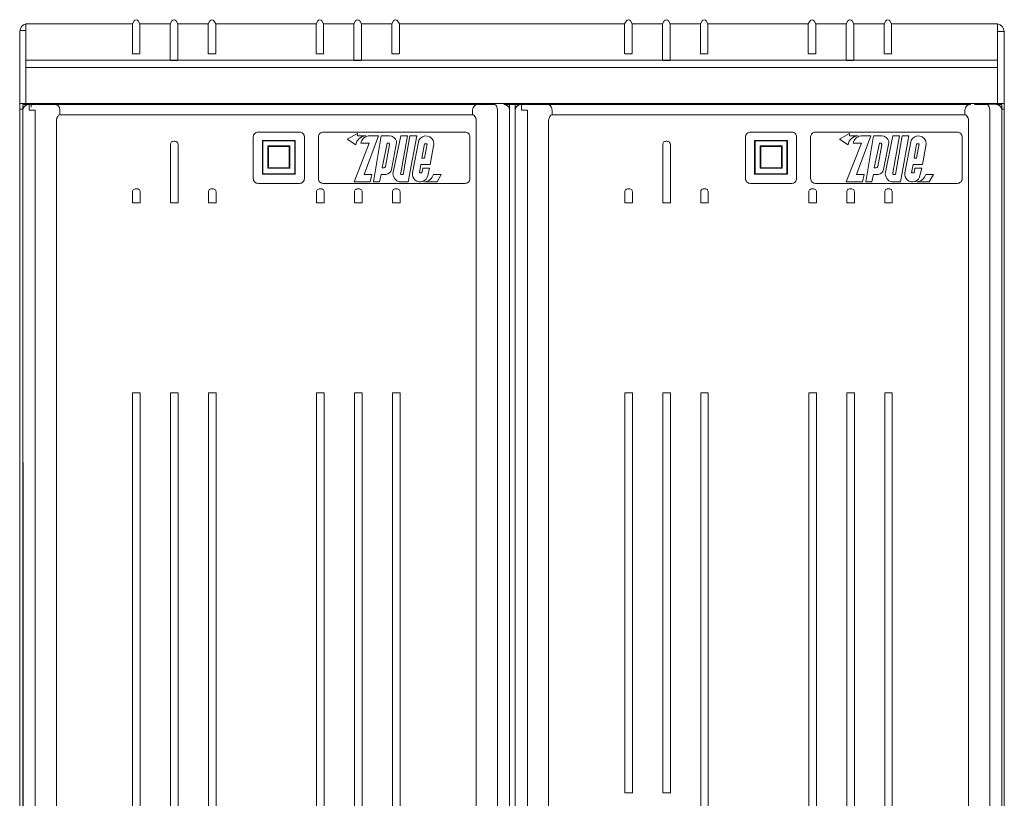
# Model space of a CAD drawing. Header units: millimetres. Extents: x -4580 to -1163, y 355 to 3010.
# Tile 29 of 30: x -3226 to -2836, y 2446 to 2755. Entities that reach past the tile are written whole.
import ezdxf

# ---------------------------------------------------------------- set-up
doc = ezdxf.new("R2010")
doc.units = ezdxf.units.MM
doc.layers.add('kontur', color=7, linetype='Continuous')

# ---------------------------------------------------------------- blocks, each defined once
blk = doc.blocks.new('A$C6D8642E6')
at = {"color": 7, "lineweight": 0}
for p, q in [((0.58, 1742.41), (3.64, 1742.41)), ((3.64, 1745.92), (3.64, 1703.98)), ((3.64, 1739.09), (3.64, 1742.63)), ((3.64, 1742.63), (3.64, 1740.29)), ((3.64, 1740.29), (3.64, 1742.46)), ((516.93, 1745.92), (516.93, 1703.98)), ((516.93, 1739.09), (516.93, 1742.63)), ((516.93, 1742.63), (516.93, 1740.29)), ((516.93, 1740.29), (516.93, 1742.46)), ((3.64, 1703.98), (3.64, 1739.09)), ((520.43, 1741.98), (516.93, 1741.98)), ((516.93, 1726.78), (3.64, 1726.78)), ((516.93, 1722.92), (3.64, 1722.92))]:
    blk.add_line(p, q, dxfattribs=at)
at = {"layer": 'kontur', "color": 7, "lineweight": 0}
for p, q in [((60.9, 1747.53), (60, 1745.97)), ((63.99, 1745.97), (63.09, 1747.53)), ((80.9, 1747.53), (80, 1745.97)), ((83.99, 1745.97), (83.09, 1747.53)), ((100.9, 1747.53), (100, 1745.97)), ((103.99, 1745.97), (103.09, 1747.53)), ((157.91, 1747.53), (157.01, 1745.97)), ((161, 1745.97), (160.1, 1747.53)), ((177.91, 1747.53), (177.01, 1745.97)), ((181, 1745.97), (180.1, 1747.53)), ((197.91, 1747.53), (197.01, 1745.97)), ((201, 1745.97), (200.1, 1747.53)), ((320.9, 1747.53), (320, 1745.97)), ((323.99, 1745.97), (323.09, 1747.53)), ((340.9, 1747.53), (340, 1745.97)), ((343.99, 1745.97), (343.09, 1747.53)), ((360.9, 1747.53), (360, 1745.97)), ((363.99, 1745.97), (363.09, 1747.53)), ((417.91, 1747.53), (417.01, 1745.97)), ((421, 1745.97), (420.1, 1747.53)), ((437.91, 1747.53), (437.01, 1745.97)), ((441, 1745.97), (440.1, 1747.53)), ((457.91, 1747.53), (457.01, 1745.97)), ((461, 1745.97), (460.1, 1747.53)), ((60, 1745.97), (3.64, 1745.92)), ((3.64, 1745.92), (3.67, 1745.93)), ((60, 1745.97), (60, 1745.94)), ((60, 1745.94), (60, 1730.33)), ((80, 1745.97), (63.99, 1745.97)), ((63.99, 1745.97), (63.99, 1745.94)), ((63.99, 1745.94), (63.99, 1730.33)), ((80, 1745.97), (80, 1745.94)), ((80, 1745.94), (80, 1726.8)), ((100, 1745.97), (83.99, 1745.97)), ((83.99, 1745.97), (83.99, 1745.94)), ((83.99, 1745.94), (83.99, 1726.8)), ((100, 1745.97), (100, 1745.94)), ((100, 1745.94), (100, 1730.33)), ((157.01, 1745.97), (103.99, 1745.97)), ((103.99, 1745.97), (103.99, 1745.94)), ((103.99, 1745.94), (103.99, 1730.33)), ((157.01, 1745.97), (157.01, 1745.94)), ((157.01, 1745.94), (157.01, 1730.33)), ((177.01, 1745.97), (161, 1745.97)), ((161, 1745.97), (161, 1745.94)), ((161, 1745.94), (161, 1730.33)), ((177.01, 1745.97), (177.01, 1745.94)), ((177.01, 1745.94), (177.01, 1726.8)), ((197.01, 1745.97), (181, 1745.97)), ((181, 1745.97), (181, 1745.94)), ((181, 1745.94), (181, 1726.8)), ((197.01, 1745.97), (197.01, 1745.94)), ((197.01, 1745.94), (197.01, 1730.33)), ((320, 1745.97), (201, 1745.97)), ((201, 1745.97), (201, 1745.94)), ((201, 1745.94), (201, 1730.33)), ((320, 1745.97), (320, 1745.94)), ((320, 1745.94), (320, 1730.33)), ((340, 1745.97), (323.99, 1745.97)), ((323.99, 1745.97), (323.99, 1745.94)), ((323.99, 1745.94), (323.99, 1730.33)), ((340, 1745.97), (340, 1745.94)), ((340, 1745.94), (340, 1726.8)), ((360, 1745.97), (343.99, 1745.97)), ((343.99, 1745.97), (343.99, 1745.94)), ((343.99, 1745.94), (343.99, 1726.8)), ((360, 1745.97), (360, 1745.94)), ((360, 1745.94), (360, 1730.33)), ((417.01, 1745.97), (363.99, 1745.97)), ((363.99, 1745.97), (363.99, 1745.94)), ((363.99, 1745.94), (363.99, 1730.33)), ((417.01, 1745.97), (417.01, 1745.94)), ((417.01, 1745.94), (417.01, 1730.33)), ((437.01, 1745.97), (421, 1745.97)), ((421, 1745.97), (421, 1745.94)), ((421, 1745.94), (421, 1730.33)), ((437.01, 1745.97), (437.01, 1745.94)), ((437.01, 1745.94), (437.01, 1726.8)), ((457.01, 1745.97), (441, 1745.97)), ((441, 1745.97), (441, 1745.94)), ((441, 1745.94), (441, 1726.8)), ((457.01, 1745.97), (457.01, 1745.94)), ((457.01, 1745.94), (457.01, 1730.33)), ((516.9, 1745.92), (461, 1745.97)), ((461, 1745.97), (461, 1745.94)), ((461, 1745.94), (461, 1730.33)), ((516.9, 1745.92), (516.93, 1745.92)), ((0.53, 1704), (0.58, 1742.06)), ((520.47, 1704), (520.43, 1741.98)), ((60, 1730.33), (60.03, 1730.29)), ((60.03, 1730.29), (60.13, 1730.25)), ((60.13, 1730.25), (60.29, 1730.22)), ((60.29, 1730.22), (60.51, 1730.19)), ((60.51, 1730.19), (60.77, 1730.17)), ((60.77, 1730.17), (61.07, 1730.15)), ((61.07, 1730.15), (61.39, 1730.14)), ((61.39, 1730.14), (61.73, 1730.14)), ((61.73, 1730.14), (62.26, 1730.14)), ((62.26, 1730.14), (62.6, 1730.14)), ((62.6, 1730.14), (62.92, 1730.15)), ((62.92, 1730.15), (63.22, 1730.17)), ((63.22, 1730.17), (63.49, 1730.19)), ((63.49, 1730.19), (63.7, 1730.22)), ((63.7, 1730.22), (63.86, 1730.25)), ((63.86, 1730.25), (63.96, 1730.29)), ((63.96, 1730.29), (63.99, 1730.33)), ((80, 1726.8), (80.03, 1726.77)), ((80.03, 1726.77), (80.13, 1726.73)), ((80.13, 1726.73), (80.29, 1726.7)), ((80.29, 1726.7), (80.51, 1726.67)), ((80.51, 1726.67), (80.77, 1726.65)), ((80.77, 1726.65), (81.07, 1726.63)), ((81.07, 1726.63), (81.39, 1726.62)), ((81.39, 1726.62), (81.73, 1726.61)), ((81.73, 1726.61), (82.26, 1726.61)), ((82.26, 1726.61), (82.6, 1726.62)), ((82.6, 1726.62), (82.92, 1726.63)), ((82.92, 1726.63), (83.22, 1726.65)), ((83.22, 1726.65), (83.49, 1726.67)), ((83.49, 1726.67), (83.7, 1726.7)), ((83.7, 1726.7), (83.86, 1726.73)), ((83.86, 1726.73), (83.96, 1726.77)), ((83.96, 1726.77), (83.99, 1726.8)), ((100, 1730.33), (100.03, 1730.29)), ((100.03, 1730.29), (100.1, 1730.26)), ((100.1, 1730.26), (100.23, 1730.23)), ((100.23, 1730.23), (100.4, 1730.21)), ((100.4, 1730.21), (100.62, 1730.18)), ((100.62, 1730.18), (100.86, 1730.16)), ((100.86, 1730.16), (101.14, 1730.15)), ((101.14, 1730.15), (101.43, 1730.14)), ((101.43, 1730.14), (101.73, 1730.14)), ((101.73, 1730.14), (102.26, 1730.14)), ((102.26, 1730.14), (102.6, 1730.14)), ((102.6, 1730.14), (102.92, 1730.15)), ((102.92, 1730.15), (103.22, 1730.17)), ((103.22, 1730.17), (103.49, 1730.19)), ((103.49, 1730.19), (103.7, 1730.22)), ((103.7, 1730.22), (103.86, 1730.25)), ((103.86, 1730.25), (103.96, 1730.29)), ((103.96, 1730.29), (103.99, 1730.33)), ((157.04, 1730.29), (157.01, 1730.33)), ((157.14, 1730.25), (157.04, 1730.29)), ((157.3, 1730.22), (157.14, 1730.25)), ((157.51, 1730.19), (157.3, 1730.22)), ((157.77, 1730.17), (157.51, 1730.19)), ((158.07, 1730.15), (157.77, 1730.17)), ((158.4, 1730.14), (158.07, 1730.15)), ((158.73, 1730.14), (158.4, 1730.14)), ((159.27, 1730.14), (158.73, 1730.14)), ((159.61, 1730.14), (159.27, 1730.14)), ((159.93, 1730.15), (159.61, 1730.14)), ((160.23, 1730.17), (159.93, 1730.15)), ((160.49, 1730.19), (160.23, 1730.17)), ((160.71, 1730.22), (160.49, 1730.19)), ((160.87, 1730.25), (160.71, 1730.22)), ((160.96, 1730.29), (160.87, 1730.25)), ((161, 1730.33), (160.96, 1730.29)), ((177.04, 1726.77), (177.01, 1726.8)), ((177.14, 1726.73), (177.04, 1726.77)), ((177.3, 1726.7), (177.14, 1726.73)), ((177.51, 1726.67), (177.3, 1726.7)), ((177.77, 1726.65), (177.51, 1726.67)), ((178.07, 1726.63), (177.77, 1726.65)), ((178.4, 1726.62), (178.07, 1726.63)), ((178.73, 1726.61), (178.4, 1726.62)), ((179.27, 1726.61), (178.73, 1726.61)), ((179.61, 1726.62), (179.27, 1726.61)), ((179.93, 1726.63), (179.61, 1726.62)), ((180.23, 1726.65), (179.93, 1726.63)), ((180.49, 1726.67), (180.23, 1726.65)), ((180.71, 1726.7), (180.49, 1726.67)), ((180.87, 1726.73), (180.71, 1726.7)), ((180.96, 1726.77), (180.87, 1726.73)), ((181, 1726.8), (180.96, 1726.77)), ((197.04, 1730.29), (197.01, 1730.33)), ((197.14, 1730.25), (197.04, 1730.29)), ((197.3, 1730.22), (197.14, 1730.25)), ((197.51, 1730.19), (197.3, 1730.22)), ((197.77, 1730.17), (197.51, 1730.19)), ((198.07, 1730.15), (197.77, 1730.17)), ((198.4, 1730.14), (198.07, 1730.15)), ((198.73, 1730.14), (198.4, 1730.14)), ((199.27, 1730.14), (198.73, 1730.14)), ((199.61, 1730.14), (199.27, 1730.14)), ((199.93, 1730.15), (199.61, 1730.14)), ((200.23, 1730.17), (199.93, 1730.15)), ((200.49, 1730.19), (200.23, 1730.17)), ((200.71, 1730.22), (200.49, 1730.19)), ((200.87, 1730.25), (200.71, 1730.22)), ((200.96, 1730.29), (200.87, 1730.25)), ((201, 1730.33), (200.96, 1730.29)), ((320, 1730.33), (320.03, 1730.29)), ((320.03, 1730.29), (320.13, 1730.25)), ((320.13, 1730.25), (320.29, 1730.22)), ((320.29, 1730.22), (320.51, 1730.19)), ((320.51, 1730.19), (320.77, 1730.17)), ((320.77, 1730.17), (321.07, 1730.15)), ((321.07, 1730.15), (321.39, 1730.14)), ((321.39, 1730.14), (321.73, 1730.14)), ((321.73, 1730.14), (322.26, 1730.14)), ((322.26, 1730.14), (322.6, 1730.14)), ((322.6, 1730.14), (322.92, 1730.15)), ((322.92, 1730.15), (323.22, 1730.17)), ((323.22, 1730.17), (323.49, 1730.19)), ((323.49, 1730.19), (323.7, 1730.22)), ((323.7, 1730.22), (323.86, 1730.25)), ((323.86, 1730.25), (323.96, 1730.29)), ((323.96, 1730.29), (323.99, 1730.33)), ((340, 1726.8), (340.03, 1726.77)), ((340.03, 1726.77), (340.13, 1726.73)), ((340.13, 1726.73), (340.29, 1726.7)), ((340.29, 1726.7), (340.51, 1726.67)), ((340.51, 1726.67), (340.77, 1726.65)), ((340.77, 1726.65), (341.07, 1726.63)), ((341.07, 1726.63), (341.39, 1726.62)), ((341.39, 1726.62), (341.73, 1726.61)), ((341.73, 1726.61), (342.26, 1726.61)), ((342.26, 1726.61), (342.6, 1726.62)), ((342.6, 1726.62), (342.92, 1726.63)), ((342.92, 1726.63), (343.22, 1726.65)), ((343.22, 1726.65), (343.49, 1726.67)), ((343.49, 1726.67), (343.7, 1726.7)), ((343.7, 1726.7), (343.86, 1726.73)), ((343.86, 1726.73), (343.96, 1726.77)), ((343.96, 1726.77), (343.99, 1726.8)), ((360, 1730.33), (360.03, 1730.29)), ((360.03, 1730.29), (360.1, 1730.26)), ((360.1, 1730.26), (360.23, 1730.23)), ((360.23, 1730.23), (360.4, 1730.21)), ((360.4, 1730.21), (360.62, 1730.18)), ((360.62, 1730.18), (360.86, 1730.16)), ((360.86, 1730.16), (361.14, 1730.15)), ((361.14, 1730.15), (361.43, 1730.14)), ((361.43, 1730.14), (361.73, 1730.14)), ((361.73, 1730.14), (362.26, 1730.14)), ((362.26, 1730.14), (362.6, 1730.14)), ((362.6, 1730.14), (362.92, 1730.15)), ((362.92, 1730.15), (363.22, 1730.17)), ((363.22, 1730.17), (363.49, 1730.19)), ((363.49, 1730.19), (363.7, 1730.22)), ((363.7, 1730.22), (363.86, 1730.25)), ((363.86, 1730.25), (363.96, 1730.29)), ((363.96, 1730.29), (363.99, 1730.33)), ((417.04, 1730.29), (417.01, 1730.33)), ((417.14, 1730.25), (417.04, 1730.29)), ((417.3, 1730.22), (417.14, 1730.25)), ((417.51, 1730.19), (417.3, 1730.22)), ((417.77, 1730.17), (417.51, 1730.19)), ((418.07, 1730.15), (417.77, 1730.17)), ((418.4, 1730.14), (418.07, 1730.15)), ((418.73, 1730.14), (418.4, 1730.14)), ((419.27, 1730.14), (418.73, 1730.14)), ((419.57, 1730.14), (419.27, 1730.14)), ((419.86, 1730.15), (419.57, 1730.14)), ((420.13, 1730.16), (419.86, 1730.15)), ((420.38, 1730.18), (420.13, 1730.16)), ((420.59, 1730.21), (420.38, 1730.18)), ((420.77, 1730.23), (420.59, 1730.21)), ((420.89, 1730.26), (420.77, 1730.23)), ((420.97, 1730.29), (420.89, 1730.26)), ((421, 1730.33), (420.97, 1730.29)), ((437.04, 1726.77), (437.01, 1726.8)), ((437.14, 1726.73), (437.04, 1726.77)), ((437.3, 1726.7), (437.14, 1726.73)), ((437.51, 1726.67), (437.3, 1726.7)), ((437.77, 1726.65), (437.51, 1726.67)), ((438.07, 1726.63), (437.77, 1726.65)), ((438.4, 1726.62), (438.07, 1726.63)), ((438.73, 1726.61), (438.4, 1726.62)), ((439.27, 1726.61), (438.73, 1726.61)), ((439.61, 1726.62), (439.27, 1726.61)), ((439.93, 1726.63), (439.61, 1726.62)), ((440.23, 1726.65), (439.93, 1726.63)), ((440.49, 1726.67), (440.23, 1726.65)), ((440.71, 1726.7), (440.49, 1726.67)), ((440.87, 1726.73), (440.71, 1726.7)), ((440.96, 1726.77), (440.87, 1726.73)), ((441, 1726.8), (440.96, 1726.77)), ((457.04, 1730.29), (457.01, 1730.33)), ((457.14, 1730.25), (457.04, 1730.29)), ((457.3, 1730.22), (457.14, 1730.25)), ((457.51, 1730.19), (457.3, 1730.22)), ((457.77, 1730.17), (457.51, 1730.19)), ((458.07, 1730.15), (457.77, 1730.17)), ((458.4, 1730.14), (458.07, 1730.15)), ((458.73, 1730.14), (458.4, 1730.14)), ((459.27, 1730.14), (458.73, 1730.14)), ((459.61, 1730.14), (459.27, 1730.14)), ((459.93, 1730.15), (459.61, 1730.14)), ((460.23, 1730.17), (459.93, 1730.15)), ((460.49, 1730.19), (460.23, 1730.17)), ((460.71, 1730.22), (460.49, 1730.19)), ((460.87, 1730.25), (460.71, 1730.22)), ((460.96, 1730.29), (460.87, 1730.25)), ((461, 1730.33), (460.96, 1730.29)), ((0.68, 1722.01), (0.68, 1722.01)), ((0.47, 1700.98), (0.47, 916.98)), ((0.49, 1700.98), (0.47, 912.96)), ((2.21, 1700.98), (0.49, 1700.98)), ((0.5, 1700.97), (0.51, 1701.96)), ((0.53, 1703.98), (0.51, 1701.96)), ((0.53, 1703.98), (0.53, 1704)), ((0.53, 1703.98), (3.98, 1703.98)), ((2.21, 1703.42), (5.22, 1703.45)), ((2.21, 1703.42), (5.21, 1703.42)), ((2.27, 918.46), (2.21, 1703.42)), ((3.52, 1703.43), (3.53, 1703.98)), ((3.98, 1703.98), (4.52, 1703.98)), ((4.52, 1703.98), (4.53, 1703.98)), ((4.53, 1703.98), (516.47, 1703.98)), ((5.22, 1703.47), (7.72, 1703.49)), ((5.22, 1703.45), (5.22, 1703.47)), ((5.53, 1703.38), (5.53, 1700.38)), ((10.2, 1703.38), (5.53, 1703.38)), ((6.5, 1703.98), (6.5, 1701.98)), ((10.25, 1703.51), (7.72, 1703.49)), ((10.25, 1703.98), (10.25, 1703.39)), ((18.25, 1703.39), (18.25, 1703.98)), ((39.04, 1703.52), (18.25, 1703.52)), ((18.25, 1703.41), (18.39, 1703.41)), ((18.75, 1703.46), (19.84, 1703.46)), ((21.75, 1703.46), (19.84, 1703.46)), ((239.69, 1703.46), (21.75, 1703.46)), ((39.04, 1703.52), (39.26, 1703.5)), ((221.68, 1703.5), (39.76, 1703.5)), ((134.47, 1703.5), (134.47, 1703.98)), ((138.52, 1703.98), (138.52, 1703.5)), ((222.41, 1703.52), (222.18, 1703.5)), ((246.34, 1703.52), (222.41, 1703.52)), ((241.6, 1703.46), (239.69, 1703.46)), ((241.6, 1703.46), (242.69, 1703.46)), ((248.12, 1703.98), (248.12, 1703.52)), ((256.22, 1703.45), (259.23, 1703.42)), ((256.23, 1703.42), (259.23, 1703.42)), ((259.23, 918.36), (259.23, 1703.42)), ((262.21, 1703.38), (259.23, 1703.38)), ((262.21, 1703.42), (265.22, 1703.45)), ((262.21, 1703.42), (265.21, 1703.42)), ((262.21, 918.39), (262.21, 1703.42)), ((265.22, 1703.47), (267.72, 1703.49)), ((265.53, 1703.38), (265.53, 1700.38)), ((270.2, 1703.38), (265.53, 1703.38)), ((270.25, 1703.51), (267.72, 1703.49)), ((270.25, 1703.98), (270.25, 1703.39)), ((278.25, 1703.39), (278.25, 1703.98)), ((299.04, 1703.52), (278.25, 1703.52)), ((278.25, 1703.41), (278.39, 1703.41)), ((278.75, 1703.46), (279.84, 1703.46)), ((281.75, 1703.46), (279.84, 1703.46)), ((499.69, 1703.46), (281.75, 1703.46)), ((299.04, 1703.52), (299.26, 1703.5)), ((481.68, 1703.5), (299.76, 1703.5)), ((382.47, 1703.5), (382.48, 1703.98)), ((386.52, 1703.98), (386.53, 1703.5)), ((482.41, 1703.52), (482.18, 1703.5)), ((502.75, 1703.52), (482.41, 1703.52)), ((501.6, 1703.46), (499.69, 1703.46)), ((501.6, 1703.46), (502.69, 1703.46)), ((502.75, 1703.98), (502.75, 1703.4)), ((510.75, 1703.38), (510.75, 1703.98)), ((510.75, 1703.51), (513.72, 1703.49)), ((513.72, 1703.49), (516.22, 1703.47)), ((514.5, 1703.98), (514.5, 1703.49)), ((516.22, 1703.47), (516.22, 1703.45)), ((516.22, 1703.45), (519.23, 1703.42)), ((516.23, 1703.42), (519.23, 1703.42)), ((516.47, 1703.98), (516.48, 1703.98)), ((516.48, 1703.98), (517.02, 1703.98)), ((517.02, 1703.98), (520.47, 1703.98)), ((517.47, 1703.44), (517.47, 1703.98)), ((519.17, 918.46), (519.23, 1703.42)), ((519.23, 1700.98), (520.51, 1700.98)), ((519.23, 1700.97), (520.5, 1700.97)), ((520.47, 1703.98), (520.47, 1704)), ((520.49, 1701.96), (520.47, 1703.98)), ((520.49, 1701.96), (520.5, 1700.97)), ((520.51, 902.8), (520.51, 1700.98)), ((520.52, 916.98), (520.52, 1700.98)), ((2.21, 1700.42), (2.21, 1700.39)), ((2.21, 1700.39), (2.21, 1700.4)), ((2.21, 918.39), (2.21, 1700.39)), ((5.53, 1700.38), (8.64, 1700.38)), ((8.64, 1700.38), (8.64, 1700.37)), ((8.64, 918.41), (8.64, 1700.37)), ((21.48, 1697.99), (21.75, 1698.01)), ((21.48, 1697.99), (239.97, 1697.99)), ((21.75, 1698.01), (21.75, 1700.4)), ((239.69, 1698.02), (21.75, 1698.02)), ((239.69, 1698.01), (239.69, 1700.4)), ((239.97, 1697.99), (239.69, 1698.01)), ((252.81, 1700.37), (252.81, 1700.38)), ((252.81, 918.41), (252.81, 1700.37)), ((259.23, 1700.39), (259.23, 1700.42)), ((259.23, 1700.4), (259.23, 1700.39)), ((259.23, 918.39), (259.23, 1700.39)), ((262.21, 1700.42), (262.21, 1700.39)), ((262.21, 1700.39), (262.21, 1700.4)), ((262.21, 918.39), (262.21, 1700.39)), ((265.53, 1700.38), (268.64, 1700.38)), ((268.64, 1700.38), (268.64, 1700.37)), ((268.64, 918.41), (268.64, 1700.37)), ((281.48, 1697.99), (281.75, 1698.01)), ((281.48, 1697.99), (499.97, 1697.99)), ((281.75, 1698.01), (281.75, 1700.4)), ((499.69, 1698.02), (281.75, 1698.02)), ((499.69, 1698.01), (499.69, 1700.4)), ((499.97, 1697.99), (499.69, 1698.01)), ((512.81, 1700.37), (512.81, 1700.38)), ((512.81, 918.21), (512.81, 1700.37)), ((519.23, 1700.39), (519.23, 1700.42)), ((519.23, 1700.4), (519.23, 1700.39)), ((519.23, 918.39), (519.23, 1700.39)), ((19.84, 1694.95), (19.84, 1403.43)), ((241.6, 918.41), (241.6, 1694.98)), ((279.84, 1694.95), (279.84, 1403.43)), ((501.6, 918.41), (501.6, 1694.98)), ((0.48, 1685.98), (0.48, 933.98)), ((123.84, 1664.26), (123.84, 1686.27)), ((148.25, 1688.76), (126.43, 1688.76)), ((150.84, 1664.26), (150.84, 1686.27)), ((158.23, 1686.27), (158.23, 1664.25)), ((160.82, 1688.76), (235.66, 1688.76)), ((178.83, 1688.16), (173.5, 1685.13)), ((173.5, 1685.13), (177.98, 1682.12)), ((178.83, 1688.16), (178.83, 1686.86)), ((178.83, 1686.86), (183.32, 1686.86)), ((182.48, 1666.45), (190.06, 1686.87)), ((190.06, 1686.87), (184.73, 1686.87)), ((187.35, 1662.51), (191.42, 1686.87)), ((191.42, 1686.87), (195.83, 1686.87)), ((197.63, 1666.86), (201.71, 1686.87)), ((201.71, 1686.87), (205.25, 1686.87)), ((205.25, 1686.87), (201.71, 1667.26)), ((203.05, 1666.45), (206.62, 1686.87)), ((210.17, 1686.87), (205.69, 1662.5)), ((206.62, 1686.87), (210.17, 1686.87)), ((238.25, 1686.27), (238.25, 1664.25)), ((383.84, 1664.26), (383.84, 1686.27)), ((408.25, 1688.76), (386.43, 1688.76)), ((410.84, 1664.26), (410.84, 1686.27)), ((418.23, 1686.27), (418.23, 1664.25)), ((420.82, 1688.76), (495.66, 1688.76)), ((438.83, 1688.16), (433.5, 1685.13)), ((433.5, 1685.13), (437.98, 1682.12)), ((438.83, 1688.16), (438.83, 1686.86)), ((438.83, 1686.86), (443.32, 1686.86)), ((442.48, 1666.45), (450.06, 1686.87)), ((450.06, 1686.87), (444.73, 1686.87)), ((447.35, 1662.51), (451.42, 1686.87)), ((451.42, 1686.87), (455.83, 1686.87)), ((457.63, 1666.86), (461.71, 1686.87)), ((461.71, 1686.87), (465.25, 1686.87)), ((465.25, 1686.87), (461.71, 1667.26)), ((463.05, 1666.45), (466.62, 1686.87)), ((470.17, 1686.87), (465.69, 1662.5)), ((466.62, 1686.87), (470.17, 1686.87)), ((498.25, 1686.27), (498.25, 1664.25)), ((520.52, 1685.98), (520.52, 933.98)), ((80.12, 1651.42), (80.12, 1682.26)), ((81.85, 1683.99), (82.39, 1683.99)), ((84.13, 1651.42), (84.13, 1682.26)), ((128.64, 1684.42), (128.64, 1666.54)), ((146.04, 1684.42), (128.64, 1684.42)), ((145.73, 1684.14), (128.92, 1684.14)), ((128.92, 1684.14), (128.92, 1666.79)), ((131.53, 1681.65), (131.53, 1669.73)), ((143.11, 1681.65), (131.53, 1681.65)), ((142.82, 1681.3), (131.87, 1681.3)), ((131.87, 1681.3), (131.87, 1670.05)), ((142.82, 1670.05), (142.82, 1681.3)), ((143.11, 1669.73), (143.11, 1681.65)), ((145.73, 1666.79), (145.73, 1684.14)), ((146.04, 1666.54), (146.04, 1684.42)), ((185.13, 1682.94), (177.07, 1662.5)), ((180.69, 1682.94), (185.13, 1682.94)), ((194.55, 1682.92), (191.84, 1669.9)), ((193.64, 1670.75), (195.84, 1682.04)), ((194.63, 1682.92), (194.5, 1682.92)), ((195.48, 1682.92), (194.63, 1682.92)), ((195.84, 1682.5), (195.48, 1682.92)), ((195.84, 1682.04), (195.84, 1682.5)), ((199.47, 1683.24), (196.77, 1669.01)), ((199.47, 1683.97), (199.47, 1683.24)), ((211.33, 1684.53), (208, 1667.32)), ((214.2, 1682.6), (212.87, 1675.09)), ((215.62, 1682.6), (214.2, 1682.6)), ((214.23, 1675.09), (215.62, 1682.6)), ((219.17, 1682.44), (217.35, 1671.64)), ((219.17, 1682.44), (219.17, 1683)), ((340.12, 1651.42), (340.12, 1682.26)), ((341.85, 1683.99), (342.39, 1683.99)), ((344.13, 1651.42), (344.13, 1682.26)), ((388.64, 1684.42), (388.64, 1666.54)), ((406.04, 1684.42), (388.64, 1684.42)), ((388.92, 1684.14), (388.92, 1666.79)), ((405.73, 1684.14), (388.92, 1684.14)), ((403.11, 1681.65), (391.53, 1681.65)), ((391.53, 1681.65), (391.53, 1669.73)), ((402.82, 1681.3), (391.87, 1681.3)), ((391.87, 1681.3), (391.87, 1670.05)), ((402.82, 1670.05), (402.82, 1681.3)), ((403.11, 1669.73), (403.11, 1681.65)), ((405.73, 1666.79), (405.73, 1684.14)), ((406.04, 1666.54), (406.04, 1684.42)), ((445.13, 1682.94), (437.07, 1662.5)), ((440.69, 1682.94), (445.13, 1682.94)), ((454.55, 1682.92), (451.84, 1669.9)), ((453.64, 1670.75), (455.84, 1682.04)), ((454.63, 1682.92), (454.5, 1682.92)), ((455.48, 1682.92), (454.63, 1682.92)), ((455.84, 1682.5), (455.48, 1682.92)), ((455.84, 1682.04), (455.84, 1682.5)), ((459.47, 1683.24), (456.77, 1669.01)), ((459.47, 1683.97), (459.47, 1683.24)), ((471.33, 1684.53), (468, 1667.32)), ((474.2, 1682.6), (472.87, 1675.09)), ((475.62, 1682.6), (474.2, 1682.6)), ((474.23, 1675.09), (475.62, 1682.6)), ((479.17, 1682.44), (477.35, 1671.64)), ((479.17, 1682.44), (479.17, 1683)), ((212.87, 1675.09), (214.23, 1675.09)), ((472.87, 1675.09), (474.23, 1675.09)), ((131.53, 1669.73), (143.11, 1669.73)), ((131.87, 1670.05), (142.82, 1670.05)), ((191.84, 1669.9), (192.91, 1669.9)), ((212.41, 1671.64), (211.56, 1667.28)), ((217.35, 1671.64), (212.41, 1671.64)), ((212.9, 1667.28), (213.33, 1669.87)), ((212.92, 1667.37), (213.33, 1669.87)), ((213.33, 1669.87), (216.9, 1669.87)), ((216.9, 1669.87), (215.97, 1665.99)), ((391.53, 1669.73), (403.11, 1669.73)), ((391.87, 1670.05), (402.82, 1670.05)), ((451.84, 1669.9), (452.91, 1669.9)), ((472.41, 1671.64), (471.56, 1667.28)), ((477.35, 1671.64), (472.41, 1671.64)), ((472.9, 1667.28), (473.33, 1669.87)), ((472.92, 1667.37), (473.33, 1669.87)), ((473.33, 1669.87), (476.9, 1669.87)), ((476.9, 1669.87), (475.97, 1665.99)), ((128.64, 1666.54), (146.04, 1666.54)), ((128.92, 1666.79), (145.73, 1666.79)), ((186.49, 1666.45), (182.48, 1666.45)), ((185.56, 1662.5), (186.49, 1666.45)), ((191.41, 1666.46), (190.48, 1662.51)), ((194.03, 1666.46), (191.41, 1666.46)), ((201.98, 1666.45), (203.05, 1666.45)), ((211.56, 1667.28), (212.9, 1667.28)), ((223.09, 1666.44), (219.11, 1666.44)), ((223.09, 1666.44), (220.9, 1662.52)), ((388.64, 1666.54), (406.04, 1666.54)), ((388.92, 1666.79), (405.73, 1666.79)), ((446.49, 1666.45), (442.48, 1666.45)), ((445.56, 1662.5), (446.49, 1666.45)), ((451.41, 1666.46), (450.48, 1662.51)), ((454.03, 1666.46), (451.41, 1666.46)), ((461.98, 1666.45), (463.05, 1666.45)), ((471.56, 1667.28), (472.9, 1667.28)), ((483.09, 1666.44), (479.11, 1666.44)), ((483.09, 1666.44), (480.9, 1662.52)), ((148.25, 1661.76), (126.43, 1661.76)), ((160.82, 1661.76), (235.66, 1661.76)), ((177.07, 1662.5), (185.56, 1662.5)), ((190.48, 1662.51), (187.35, 1662.51)), ((205.69, 1662.5), (200.89, 1662.5)), ((220.9, 1662.52), (214.28, 1662.52)), ((408.25, 1661.76), (386.43, 1661.76)), ((420.82, 1661.76), (495.66, 1661.76)), ((437.07, 1662.5), (445.56, 1662.5)), ((450.48, 1662.51), (447.35, 1662.51)), ((465.69, 1662.5), (460.89, 1662.5)), ((480.9, 1662.52), (474.28, 1662.52)), ((60.08, 1651.42), (60.08, 1657.21)), ((61.81, 1658.94), (62.35, 1658.94)), ((64.09, 1651.42), (64.09, 1657.21)), ((100.16, 1651.42), (100.16, 1657.21)), ((101.89, 1658.94), (102.43, 1658.94)), ((104.17, 1651.42), (104.17, 1657.21)), ((157.28, 1657.21), (157.28, 1651.42)), ((159.55, 1658.94), (159.01, 1658.94)), ((161.29, 1657.21), (161.29, 1651.42)), ((177.32, 1657.21), (177.32, 1651.42)), ((179.59, 1658.94), (179.05, 1658.94)), ((181.33, 1657.21), (181.33, 1651.42)), ((197.36, 1657.21), (197.36, 1651.42)), ((199.63, 1658.94), (199.09, 1658.94)), ((201.37, 1657.21), (201.37, 1651.42)), ((320.08, 1651.42), (320.08, 1657.21)), ((321.81, 1658.94), (322.35, 1658.94)), ((324.09, 1651.42), (324.09, 1657.21)), ((360.16, 1651.42), (360.16, 1657.21)), ((361.89, 1658.94), (362.43, 1658.94)), ((364.17, 1651.42), (364.17, 1657.21)), ((417.28, 1657.21), (417.28, 1651.42)), ((419.55, 1658.94), (419.01, 1658.94)), ((421.29, 1657.21), (421.29, 1651.42)), ((437.32, 1657.21), (437.32, 1651.42)), ((439.59, 1658.94), (439.05, 1658.94)), ((441.33, 1657.21), (441.33, 1651.42)), ((457.36, 1657.21), (457.36, 1651.42)), ((459.63, 1658.94), (459.09, 1658.94)), ((461.37, 1657.21), (461.37, 1651.42)), ((60.08, 1651.42), (60.98, 1651.42)), ((60.98, 1651.42), (63.18, 1651.42)), ((64.09, 1651.42), (63.18, 1651.42)), ((80.12, 1651.42), (81.02, 1651.42)), ((81.02, 1651.42), (83.22, 1651.42)), ((84.13, 1651.42), (83.22, 1651.42)), ((100.16, 1651.42), (101.06, 1651.42)), ((103.26, 1651.42), (101.06, 1651.42)), ((104.17, 1651.42), (103.26, 1651.42)), ((158.18, 1651.42), (157.28, 1651.42)), ((160.38, 1651.42), (158.18, 1651.42)), ((160.38, 1651.42), (161.29, 1651.42)), ((178.22, 1651.42), (177.32, 1651.42)), ((180.42, 1651.42), (178.22, 1651.42)), ((180.42, 1651.42), (181.33, 1651.42)), ((198.26, 1651.42), (197.36, 1651.42)), ((200.46, 1651.42), (198.26, 1651.42)), ((200.46, 1651.42), (201.37, 1651.42)), ((320.08, 1651.42), (320.98, 1651.42)), ((320.98, 1651.42), (323.18, 1651.42)), ((324.09, 1651.42), (323.18, 1651.42)), ((340.12, 1651.42), (341.02, 1651.42)), ((341.02, 1651.42), (343.22, 1651.42)), ((344.13, 1651.42), (343.22, 1651.42)), ((360.16, 1651.42), (361.06, 1651.42)), ((363.26, 1651.42), (361.06, 1651.42)), ((364.17, 1651.42), (363.26, 1651.42)), ((418.18, 1651.42), (417.28, 1651.42)), ((420.38, 1651.42), (418.18, 1651.42)), ((420.38, 1651.42), (421.29, 1651.42)), ((438.22, 1651.42), (437.32, 1651.42)), ((440.42, 1651.42), (438.22, 1651.42)), ((440.42, 1651.42), (441.33, 1651.42)), ((458.26, 1651.42), (457.36, 1651.42)), ((460.46, 1651.42), (458.26, 1651.42)), ((460.46, 1651.42), (461.37, 1651.42)), ((60.08, 905.37), (60.08, 1551.22)), ((60.08, 1551.22), (60.98, 1551.22)), ((60.98, 1551.22), (63.18, 1551.22)), ((64.09, 1551.22), (63.18, 1551.22)), ((64.09, 905.37), (64.09, 1551.22)), ((80.12, 905.37), (80.12, 1551.22)), ((80.12, 1551.22), (81.02, 1551.22)), ((81.02, 1551.22), (83.22, 1551.22)), ((84.13, 1551.22), (83.22, 1551.22)), ((84.13, 905.37), (84.13, 1551.22)), ((100.16, 905.37), (100.16, 1551.22)), ((100.16, 1551.22), (101.06, 1551.22)), ((103.26, 1551.22), (101.06, 1551.22)), ((104.17, 1551.22), (103.26, 1551.22)), ((104.17, 905.37), (104.17, 1551.22)), ((157.28, 1203.03), (157.28, 1551.22)), ((158.18, 1551.22), (157.28, 1551.22)), ((160.38, 1551.22), (158.18, 1551.22)), ((160.38, 1551.22), (161.29, 1551.22)), ((161.29, 1203.03), (161.29, 1551.22)), ((177.32, 1203.03), (177.32, 1551.22)), ((178.22, 1551.22), (177.32, 1551.22)), ((180.42, 1551.22), (178.22, 1551.22)), ((180.42, 1551.22), (181.33, 1551.22)), ((181.33, 1203.03), (181.33, 1551.22)), ((197.36, 1203.03), (197.36, 1551.22)), ((198.26, 1551.22), (197.36, 1551.22)), ((200.46, 1551.22), (198.26, 1551.22)), ((200.46, 1551.22), (201.37, 1551.22)), ((201.37, 1203.03), (201.37, 1551.22)), ((320.08, 1340.03), (320.08, 1551.22)), ((320.08, 1551.22), (320.98, 1551.22)), ((320.98, 1551.22), (323.18, 1551.22)), ((324.09, 1551.22), (323.18, 1551.22)), ((324.09, 1340.03), (324.09, 1551.22)), ((340.12, 1340.03), (340.12, 1551.22)), ((340.12, 1551.22), (341.02, 1551.22)), ((341.02, 1551.22), (343.22, 1551.22)), ((344.13, 1551.22), (343.22, 1551.22)), ((344.13, 1340.03), (344.13, 1551.22)), ((360.16, 905.37), (360.16, 1551.22)), ((360.16, 1551.22), (361.06, 1551.22)), ((363.26, 1551.22), (361.06, 1551.22)), ((364.17, 1551.22), (363.26, 1551.22)), ((364.17, 905.37), (364.17, 1551.22)), ((417.28, 1203.03), (417.28, 1551.22)), ((418.18, 1551.22), (417.28, 1551.22)), ((420.38, 1551.22), (418.18, 1551.22)), ((420.38, 1551.22), (421.29, 1551.22)), ((421.29, 1203.03), (421.29, 1551.22)), ((437.32, 1203.03), (437.32, 1551.22)), ((438.22, 1551.22), (437.32, 1551.22)), ((440.42, 1551.22), (438.22, 1551.22)), ((440.42, 1551.22), (441.33, 1551.22)), ((441.33, 1203.03), (441.33, 1551.22)), ((457.36, 1203.03), (457.36, 1551.22)), ((458.26, 1551.22), (457.36, 1551.22)), ((460.46, 1551.22), (458.26, 1551.22)), ((460.46, 1551.22), (461.37, 1551.22)), ((461.37, 1203.03), (461.37, 1551.22)), ((19.84, 918.41), (19.84, 1403.43)), ((279.84, 918.41), (279.84, 1403.43)), ((320.08, 1340.03), (320.98, 1340.03)), ((323.18, 1340.03), (320.98, 1340.03)), ((324.09, 1340.03), (323.18, 1340.03)), ((340.12, 1340.03), (341.02, 1340.03)), ((343.22, 1340.03), (341.02, 1340.03)), ((344.13, 1340.03), (343.22, 1340.03))]:
    blk.add_line(p, q, dxfattribs=at)
at = {"layer": 'kontur', "color": 7, "lineweight": 0, "flags": 128}
for points in [[(4.52, 1703.98), (3.74, 1703.98), (2.99, 1703.99), (2.3, 1703.99), (1.69, 1704), (1.2, 1704), (0.83, 1704), (0.6, 1704), (0.53, 1704)], [(5.21, 1703.42), (4.22, 1703.25), (3.34, 1702.76), (2.67, 1702.01), (2.29, 1701.07), (2.21, 1700.42)], [(5.21, 1703.4), (5.19, 1703.4), (4.55, 1703.32), (3.62, 1702.94), (2.87, 1702.27), (2.38, 1701.39), (2.21, 1700.4)], [(18.44, 1703.4), (18.46, 1703.39), (18.06, 1703.38), (17.23, 1703.37), (16.06, 1703.36), (14.69, 1703.36), (13.26, 1703.36), (11.95, 1703.37), (10.89, 1703.37), (10.22, 1703.39), (9.99, 1703.4), (10.25, 1703.41)], [(21.75, 1700.43), (21.42, 1701.82), (20.78, 1702.67), (20.05, 1703.16), (19.33, 1703.4), (18.75, 1703.46)], [(39.76, 1703.5), (39.59, 1703.5), (39.45, 1703.5), (39.33, 1703.5), (39.27, 1703.5), (39.26, 1703.5)], [(222.18, 1703.5), (222.14, 1703.5), (222.05, 1703.5), (221.91, 1703.5), (221.75, 1703.5), (221.68, 1703.5)], [(239.69, 1700.43), (240.02, 1701.82), (240.67, 1702.67), (241.39, 1703.16), (242.12, 1703.4), (242.69, 1703.46)], [(243.01, 1703.4), (242.98, 1703.39), (243.38, 1703.38), (244.21, 1703.37), (245.38, 1703.36), (246.75, 1703.36), (248.18, 1703.36), (249.49, 1703.37), (250.55, 1703.37), (251.23, 1703.39), (251.45, 1703.4), (251.2, 1703.41), (250.49, 1703.42), (249.42, 1703.43), (248.09, 1703.43), (247.2, 1703.43), (247.2, 1703.43)], [(247.2, 1703.43), (245.79, 1703.43), (244.55, 1703.43), (243.6, 1703.42), (243.06, 1703.41)], [(252.81, 1700.38), (252.74, 1701.31), (252.54, 1702.13), (252.23, 1702.78), (251.79, 1703.22), (251.25, 1703.38), (251.25, 1703.38)], [(259.23, 1700.42), (259.06, 1701.41), (258.57, 1702.29), (257.82, 1702.96), (256.89, 1703.34), (256.23, 1703.42)], [(259.23, 1700.4), (259.06, 1701.39), (258.57, 1702.27), (257.82, 1702.94), (256.89, 1703.32), (256.25, 1703.4), (256.23, 1703.4)], [(265.21, 1703.42), (264.22, 1703.25), (263.34, 1702.76), (262.67, 1702.01), (262.29, 1701.07), (262.21, 1700.42)], [(265.21, 1703.4), (265.19, 1703.4), (264.55, 1703.32), (263.62, 1702.94), (262.87, 1702.27), (262.38, 1701.39), (262.21, 1700.4)], [(278.44, 1703.4), (278.46, 1703.39), (278.06, 1703.38), (277.23, 1703.37), (276.06, 1703.36), (274.69, 1703.36), (273.26, 1703.36), (271.95, 1703.37), (270.89, 1703.37), (270.22, 1703.39), (269.99, 1703.4), (270.25, 1703.41), (270.25, 1703.41)], [(281.75, 1700.43), (281.42, 1701.82), (280.78, 1702.67), (280.05, 1703.16), (279.33, 1703.4), (278.75, 1703.46)], [(299.76, 1703.5), (299.59, 1703.5), (299.45, 1703.5), (299.33, 1703.5), (299.27, 1703.5), (299.26, 1703.5)], [(482.18, 1703.5), (482.14, 1703.5), (482.05, 1703.5), (481.91, 1703.5), (481.75, 1703.5), (481.68, 1703.5)], [(499.69, 1700.43), (500.02, 1701.82), (500.67, 1702.67), (501.39, 1703.16), (502.12, 1703.4), (502.69, 1703.46)], [(504.72, 1703.37), (505.38, 1703.36), (506.75, 1703.36), (508.18, 1703.36), (509.49, 1703.37), (510.55, 1703.37), (511.23, 1703.39), (511.45, 1703.4), (511.2, 1703.41), (510.75, 1703.42)], [(512.81, 1700.38), (512.74, 1701.31), (512.54, 1702.13), (512.23, 1702.78), (511.79, 1703.22), (511.25, 1703.38), (511.25, 1703.38)], [(519.23, 1700.42), (519.06, 1701.41), (518.57, 1702.29), (517.82, 1702.96), (516.89, 1703.34), (516.23, 1703.42)], [(519.23, 1700.4), (519.06, 1701.39), (518.57, 1702.27), (517.82, 1702.94), (516.89, 1703.32), (516.25, 1703.4), (516.23, 1703.4)], [(516.48, 1703.98), (517.26, 1703.98), (518.01, 1703.99), (518.7, 1703.99), (519.3, 1704), (519.8, 1704), (520.17, 1704), (520.4, 1704), (520.47, 1704)], [(19.84, 1694.98), (19.89, 1695.57), (20.05, 1696.17), (20.53, 1697.12), (21.05, 1697.75), (21.48, 1697.99)], [(241.6, 1694.98), (241.55, 1695.57), (241.39, 1696.18), (240.91, 1697.12), (240.56, 1697.58), (240.39, 1697.75), (239.97, 1697.99)], [(279.84, 1694.98), (279.89, 1695.57), (280.05, 1696.17), (280.53, 1697.12), (281.05, 1697.75), (281.48, 1697.99)], [(501.6, 1694.98), (501.55, 1695.57), (501.39, 1696.18), (500.91, 1697.12), (500.56, 1697.58), (500.39, 1697.75), (499.97, 1697.99)], [(81.85, 1683.99), (81.44, 1683.95), (81.07, 1683.83), (80.74, 1683.63), (80.48, 1683.36), (80.28, 1683.04), (80.16, 1682.66), (80.12, 1682.26)], [(84.13, 1682.26), (84.08, 1682.66), (83.96, 1683.04), (83.77, 1683.36), (83.5, 1683.63), (83.18, 1683.83), (82.8, 1683.95), (82.39, 1683.99)], [(341.85, 1683.99), (341.44, 1683.95), (341.07, 1683.83), (340.74, 1683.63), (340.48, 1683.36), (340.28, 1683.04), (340.16, 1682.66), (340.12, 1682.26)], [(344.13, 1682.26), (344.08, 1682.66), (343.96, 1683.04), (343.77, 1683.36), (343.5, 1683.63), (343.18, 1683.83), (342.8, 1683.95), (342.39, 1683.99)], [(61.81, 1658.94), (61.4, 1658.9), (61.03, 1658.78), (60.7, 1658.58), (60.44, 1658.31), (60.24, 1657.99), (60.12, 1657.61), (60.08, 1657.21)], [(64.09, 1657.21), (64.04, 1657.61), (63.92, 1657.99), (63.73, 1658.31), (63.46, 1658.58), (63.14, 1658.78), (62.76, 1658.9), (62.35, 1658.94)], [(101.89, 1658.94), (101.48, 1658.9), (101.11, 1658.78), (100.78, 1658.58), (100.52, 1658.31), (100.32, 1657.99), (100.2, 1657.61), (100.16, 1657.21)], [(104.17, 1657.21), (104.12, 1657.61), (104, 1657.99), (103.81, 1658.31), (103.54, 1658.58), (103.22, 1658.78), (102.84, 1658.9), (102.43, 1658.94)], [(159.01, 1658.94), (158.6, 1658.9), (158.23, 1658.78), (157.9, 1658.58), (157.64, 1658.31), (157.44, 1657.99), (157.32, 1657.61), (157.28, 1657.21)], [(161.29, 1657.21), (161.24, 1657.61), (161.12, 1657.99), (160.93, 1658.31), (160.66, 1658.58), (160.34, 1658.78), (159.96, 1658.9), (159.55, 1658.94)], [(179.05, 1658.94), (178.64, 1658.9), (178.27, 1658.78), (177.94, 1658.58), (177.68, 1658.31), (177.48, 1657.99), (177.36, 1657.61), (177.32, 1657.21)], [(181.33, 1657.21), (181.28, 1657.61), (181.16, 1657.99), (180.97, 1658.31), (180.7, 1658.58), (180.38, 1658.78), (180, 1658.9), (179.59, 1658.94)], [(199.09, 1658.94), (198.68, 1658.9), (198.31, 1658.78), (197.98, 1658.58), (197.72, 1658.31), (197.52, 1657.99), (197.4, 1657.61), (197.36, 1657.21)], [(201.37, 1657.21), (201.32, 1657.61), (201.2, 1657.99), (201.01, 1658.31), (200.74, 1658.58), (200.42, 1658.78), (200.04, 1658.9), (199.63, 1658.94)], [(321.81, 1658.94), (321.4, 1658.9), (321.03, 1658.78), (320.7, 1658.58), (320.44, 1658.31), (320.24, 1657.99), (320.12, 1657.61), (320.08, 1657.21)], [(324.09, 1657.21), (324.04, 1657.61), (323.92, 1657.99), (323.73, 1658.31), (323.46, 1658.58), (323.14, 1658.78), (322.76, 1658.9), (322.35, 1658.94)], [(361.89, 1658.94), (361.48, 1658.9), (361.11, 1658.78), (360.78, 1658.58), (360.52, 1658.31), (360.32, 1657.99), (360.2, 1657.61), (360.16, 1657.21)], [(364.17, 1657.21), (364.12, 1657.61), (364, 1657.99), (363.81, 1658.31), (363.54, 1658.58), (363.22, 1658.78), (362.84, 1658.9), (362.43, 1658.94)], [(419.01, 1658.94), (418.6, 1658.9), (418.23, 1658.78), (417.9, 1658.58), (417.64, 1658.31), (417.44, 1657.99), (417.32, 1657.61), (417.28, 1657.21)], [(421.29, 1657.21), (421.24, 1657.61), (421.12, 1657.99), (420.93, 1658.31), (420.66, 1658.58), (420.34, 1658.78), (419.96, 1658.9), (419.55, 1658.94)], [(439.05, 1658.94), (438.64, 1658.9), (438.27, 1658.78), (437.94, 1658.58), (437.68, 1658.31), (437.48, 1657.99), (437.36, 1657.61), (437.32, 1657.21)], [(441.33, 1657.21), (441.28, 1657.61), (441.16, 1657.99), (440.97, 1658.31), (440.7, 1658.58), (440.38, 1658.78), (440, 1658.9), (439.59, 1658.94)], [(459.09, 1658.94), (458.68, 1658.9), (458.31, 1658.78), (457.98, 1658.58), (457.72, 1658.31), (457.52, 1657.99), (457.4, 1657.61), (457.36, 1657.21)], [(461.37, 1657.21), (461.32, 1657.61), (461.2, 1657.99), (461.01, 1658.31), (460.74, 1658.58), (460.42, 1658.78), (460.04, 1658.9), (459.63, 1658.94)]]:
    blk.add_lwpolyline(points, dxfattribs=at)
at = {"layer": 'kontur', "color": 7, "lineweight": 0}
for centre, radius, start, end in [((62, 1746.9), 1.26, 30, 150), ((82, 1746.9), 1.26, 30, 150), ((102, 1746.9), 1.26, 30, 150), ((159, 1746.9), 1.26, 30, 150), ((179, 1746.9), 1.26, 30, 150), ((199, 1746.9), 1.26, 30, 150), ((322, 1746.9), 1.26, 30, 150), ((342, 1746.9), 1.26, 30, 150), ((362, 1746.9), 1.26, 30, 150), ((419, 1746.9), 1.26, 30, 150), ((439, 1746.9), 1.26, 30, 150), ((459, 1746.9), 1.26, 30, 150), ((4.58, 1742.03), 4, 103.5784, 179.5), ((516.43, 1741.95), 4, 0.5, 82.8236), ((126.34, 1686.27), 2.49, 87.7675, 180), ((148.35, 1686.27), 2.49, 0, 92.2325), ((160.73, 1686.27), 2.5, 87.7675, 180), ((183.6, 1681.17), 5.7, 92.7949, 170.4324), ((185.54, 1681.99), 4.95, 99.4262, 168.9092), ((195.77, 1683.07), 3.8, 13.7046, 89.117), ((215.04, 1682.69), 4.14, 4.3883, 153.7266), ((235.76, 1686.27), 2.5, 0, 92.2325), ((386.34, 1686.27), 2.49, 87.7675, 180), ((408.35, 1686.27), 2.49, 0, 92.2325), ((420.73, 1686.27), 2.5, 87.7675, 180), ((443.6, 1681.17), 5.7, 92.7949, 170.4324), ((445.54, 1681.99), 4.95, 99.4262, 168.9092), ((455.77, 1683.07), 3.8, 13.7046, 89.117), ((475.04, 1682.69), 4.14, 4.3883, 153.7266), ((495.76, 1686.27), 2.5, 0, 92.2325), ((194.98, 1682.14), 0.935, 22.7901, 57.344), ((454.98, 1682.14), 0.935, 22.7901, 57.344), ((192.66, 1670.86), 0.991, 284.6446, 353.7289), ((452.66, 1670.86), 0.991, 284.6446, 353.7289), ((126.34, 1664.26), 2.49, 180, 272.2325), ((148.35, 1664.26), 2.49, 267.7675, 0), ((160.73, 1664.25), 2.5, 180, 272.2325), ((193.63, 1669.64), 3.2, 277.0861, 348.7509), ((202.36, 1667), 4.73, 181.6711, 251.9501), ((202.21, 1666.98), 0.576, 150.513, 246.3334), ((211.97, 1666.56), 4.04, 169.07, 351.9671), ((213.44, 1668.49), 6.02, 277.9829, 340.146), ((235.76, 1664.25), 2.5, 267.7675, 0), ((386.34, 1664.26), 2.49, 180, 272.2325), ((408.35, 1664.26), 2.49, 267.7675, 0), ((420.73, 1664.25), 2.5, 180, 272.2325), ((453.63, 1669.64), 3.2, 277.0861, 348.7509), ((462.36, 1667), 4.73, 181.6711, 251.9501), ((462.21, 1666.98), 0.576, 150.513, 246.3334), ((471.97, 1666.56), 4.04, 169.07, 351.9671), ((473.44, 1668.49), 6.02, 277.9829, 340.146), ((495.76, 1664.25), 2.5, 267.7675, 0)]:
    blk.add_arc(centre, radius, start, end, dxfattribs=at)

msp = doc.modelspace()

# ---------------------------------------------------------------- block references
at = {"lineweight": 0, "xscale": 0.75, "yscale": 0.75, "zscale": 0.75}
msp.add_blockref('A$C6D8642E6', (-3226.12, 1443.49), dxfattribs=at)

doc.saveas('drawing.dxf')
